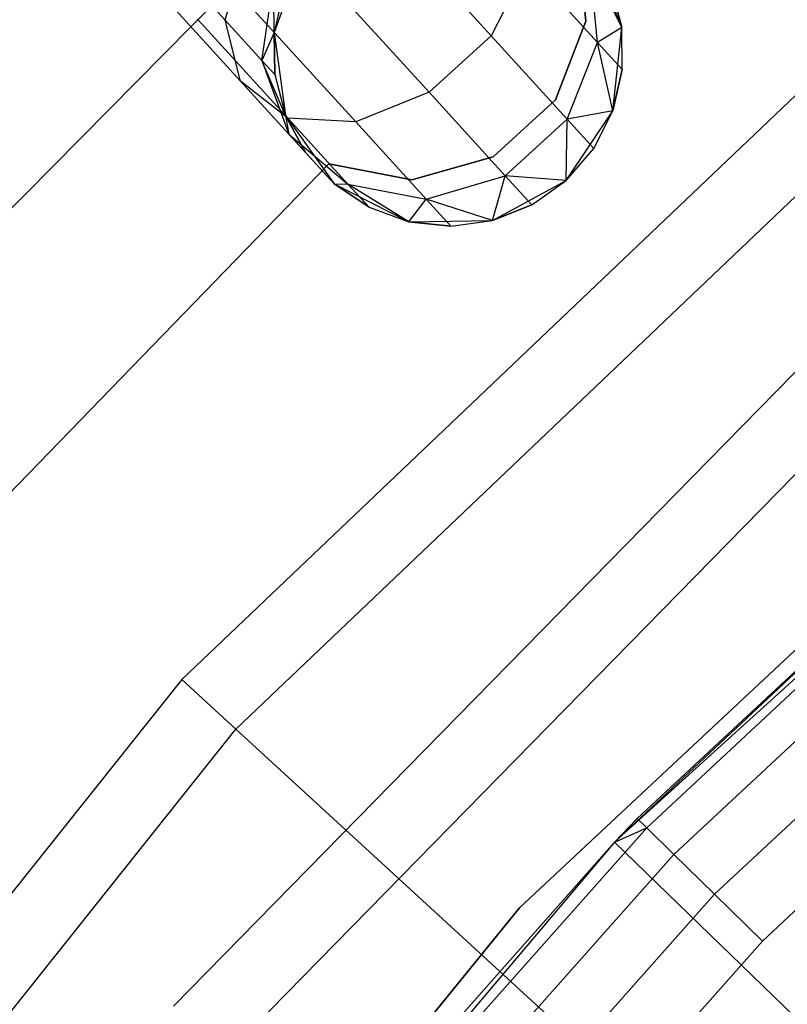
# Model space of a CAD drawing. Extents: x -102 to 101, y -101 to 102.
# Tile 83 of 256: x -30.98 to -26.6, y 24.96 to 30.58. Entities that reach past the tile are written whole.
import ezdxf

# ---------------------------------------------------------------- set-up
doc = ezdxf.new("R2010")
doc.units = 0
doc.header["$LTSCALE"] = 25.4
doc.layers.get('0').update_dxf_attribs({"linetype": 'CONTINUOUS'})

# ---------------------------------------------------------------- blocks, each defined once
blk = doc.blocks.new('NL2500012268_STL')
at = {"color": 0}
for p, q in [((70.5379, 27.762, 336), (74.5256, 31.7938, 336)), ((74.5256, 31.7938, 328.5), (70.5379, 27.762, 328.5)), ((74.5256, 31.7938, 328.5), (70.5379, 27.762, 328.5)), ((70.5379, 27.762, 336), (74.5256, 31.7938, 336)), ((75.0781, 30.5669, 327.3992), (74.4288, 31.2792, 326.7552)), ((75.0781, 30.5669, 327.3992), (74.4288, 31.2792, 326.7552)), ((75.6195, 30.6513, 335), (75.5734, 31.1316, 335)), ((75.5734, 31.1316, 333), (75.6195, 30.6513, 333)), ((75.5734, 31.1316, 333), (75.6195, 30.6513, 333)), ((75.6195, 30.6513, 335), (75.5734, 31.1316, 335)), ((73.5599, 30.6554, 328.4875), (73.6735, 31.0626, 328.7119)), ((73.5599, 30.6554, 328.4875), (73.6735, 31.0626, 328.7119)), ((74.0024, 31.0364, 335), (73.8391, 30.5865, 335)), ((74.0024, 31.0364, 335), (73.8391, 30.5865, 335)), ((75.8243, 30.6147, 335), (75.6482, 31.0598, 335)), ((75.8243, 30.6147, 335), (75.6482, 31.0598, 335)), ((73.5599, 30.6554, 328.4875), (73.247, 30.9987, 328.1771)), ((73.5599, 30.6554, 328.4875), (73.247, 30.9987, 328.1771)), ((75.2854, 30.9686, 327.5565), (75.0781, 30.5669, 327.3992)), ((75.2854, 30.9686, 327.5565), (75.0781, 30.5669, 327.3992)), ((75.6868, 30.5283, 328.4482), (75.2854, 30.9686, 327.5565)), ((75.6868, 30.5283, 328.4482), (75.2854, 30.9686, 327.5565)), ((75.8243, 30.6147, 329.5), (75.6425, 30.9804, 328.5989)), ((75.8243, 30.6147, 329.5), (75.6425, 30.9804, 328.5989)), ((75.6868, 30.5283, 328.4482), (75.6425, 30.9804, 328.5989)), ((75.6868, 30.5283, 328.4482), (75.6425, 30.9804, 328.5989)), ((74.7244, 30.2444, 327.3992), (74.0751, 30.9567, 326.7552)), ((74.7244, 30.2444, 327.3992), (74.0751, 30.9567, 326.7552)), ((73.7691, 30.426, 328.952), (73.8363, 30.8841, 329.0735)), ((73.7691, 30.426, 328.952), (73.8363, 30.8841, 329.0735)), ((73.8391, 30.5865, 329.5), (73.8363, 30.8841, 329.0735)), ((73.8391, 30.5865, 329.5), (73.8363, 30.8841, 329.0735)), ((73.8934, 30.8214, 329.5), (73.8391, 30.5865, 335)), ((73.8934, 30.8214, 329.5), (73.8391, 30.5865, 329.5)), ((73.8934, 30.8214, 329.5), (73.8391, 30.5865, 335)), ((73.8934, 30.8214, 329.5), (73.8391, 30.5865, 329.5)), ((75.8243, 30.6147, 329.5), (75.7633, 30.848, 329.5)), ((75.7633, 30.848, 329.5), (75.8243, 30.6147, 335)), ((75.7633, 30.848, 329.5), (75.8243, 30.6147, 335)), ((75.8243, 30.6147, 329.5), (75.7633, 30.848, 329.5)), ((73.6477, 30.3072, 328.171), (73.2369, 30.7578, 327.7636)), ((73.6477, 30.3072, 328.171), (73.2369, 30.7578, 327.7636)), ((74.3053, 30.0751, 327.5565), (73.7045, 30.7341, 326.9607)), ((74.3053, 30.0751, 327.5565), (73.7045, 30.7341, 326.9607)), ((77.2476, 30.6367, 299), (73.3117, 26.8929, 299)), ((77.2476, 30.6367, 299), (73.3117, 26.8929, 299)), ((73.9167, 30.0978, 327.8351), (73.4021, 30.6623, 327.3246)), ((73.9167, 30.0978, 327.8351), (73.4021, 30.6623, 327.3246)), ((73.6477, 30.3072, 328.171), (73.5599, 30.6554, 328.4875)), ((73.7691, 30.426, 328.952), (73.5599, 30.6554, 328.4875)), ((73.6477, 30.3072, 328.171), (73.5599, 30.6554, 328.4875)), ((73.7691, 30.426, 328.952), (73.5599, 30.6554, 328.4875)), ((75.4459, 30.2011, 335), (75.6195, 30.6513, 335)), ((75.6195, 30.6513, 333), (75.4459, 30.2011, 333)), ((75.6195, 30.6513, 333), (75.4459, 30.2011, 333)), ((75.4459, 30.2011, 335), (75.6195, 30.6513, 335)), ((75.6195, 30.6513, 335), (75.6195, 30.6513, 333)), ((75.6195, 30.6513, 335), (75.6195, 30.6513, 333)), ((73.8391, 30.5865, 329.5), (73.7691, 30.426, 328.952)), ((73.8391, 30.5865, 329.5), (73.7691, 30.426, 328.952)), ((73.8391, 30.5865, 335), (73.9035, 30.1122, 335)), ((73.8391, 30.5865, 329.5), (73.8391, 30.5865, 335)), ((73.8391, 30.5865, 329.5), (73.8391, 30.5865, 335)), ((73.8391, 30.5865, 329.5), (73.8425, 30.3455, 329.5)), ((73.8425, 30.3455, 329.5), (73.8391, 30.5865, 335)), ((73.8425, 30.3455, 329.5), (73.8391, 30.5865, 335)), ((73.8391, 30.5865, 335), (73.9035, 30.1122, 335)), ((73.8391, 30.5865, 329.5), (73.8425, 30.3455, 329.5)), ((75.8243, 30.6147, 329.5), (75.6868, 30.5283, 328.4482)), ((75.8243, 30.6147, 329.5), (75.6868, 30.5283, 328.4482)), ((75.7734, 30.1388, 335), (75.8243, 30.6147, 335)), ((75.7734, 30.1388, 335), (75.8243, 30.6147, 335)), ((75.8277, 30.3737, 329.5), (75.8243, 30.6147, 335)), ((75.8277, 30.3737, 329.5), (75.8243, 30.6147, 329.5)), ((75.8243, 30.6147, 329.5), (75.8243, 30.6147, 335)), ((75.8277, 30.3737, 329.5), (75.8243, 30.6147, 335)), ((75.8243, 30.6147, 329.5), (75.8243, 30.6147, 335)), ((75.8277, 30.3737, 329.5), (75.8243, 30.6147, 329.5)), ((75.0781, 30.5669, 327.3992), (74.7244, 30.2444, 327.3992)), ((75.0781, 30.5669, 327.3992), (74.7244, 30.2444, 327.3992)), ((75.512, 30.0909, 328.3631), (75.0781, 30.5669, 327.3992)), ((75.512, 30.0909, 328.3631), (75.0781, 30.5669, 327.3992)), ((75.512, 30.0909, 328.3631), (75.6868, 30.5283, 328.4482)), ((75.512, 30.0909, 328.3631), (75.6868, 30.5283, 328.4482)), ((75.8277, 30.3737, 329.5), (75.6868, 30.5283, 328.4482)), ((75.8277, 30.3737, 329.5), (75.6868, 30.5283, 328.4482)), ((75.7734, 30.1388, 329.5), (75.6868, 30.5283, 328.4482)), ((75.7734, 30.1388, 329.5), (75.6868, 30.5283, 328.4482)), ((73.9035, 30.1122, 329.5), (73.7691, 30.426, 328.952)), ((73.7691, 30.426, 328.952), (73.9222, 30.0061, 328.7808)), ((73.7691, 30.426, 328.952), (73.9222, 30.0061, 328.7808)), ((73.8425, 30.3455, 329.5), (73.7691, 30.426, 328.952)), ((73.9035, 30.1122, 329.5), (73.7691, 30.426, 328.952)), ((73.8425, 30.3455, 329.5), (73.7691, 30.426, 328.952)), ((75.7734, 30.1388, 329.5), (75.8277, 30.3737, 329.5)), ((75.8277, 30.3737, 329.5), (75.7734, 30.1388, 335)), ((75.8277, 30.3737, 329.5), (75.7734, 30.1388, 335)), ((75.7734, 30.1388, 329.5), (75.8277, 30.3737, 329.5)), ((73.6205, 26.6097, 323.0052), (77.515, 30.3141, 323.0052)), ((73.6205, 26.6097, 323.0052), (77.515, 30.3141, 323.0052)), ((73.9167, 30.0978, 327.8351), (73.6477, 30.3072, 328.171)), ((73.9222, 30.0061, 328.7808), (73.6477, 30.3072, 328.171)), ((73.9167, 30.0978, 327.8351), (73.6477, 30.3072, 328.171)), ((73.9222, 30.0061, 328.7808), (73.6477, 30.3072, 328.171)), ((73.8425, 30.3455, 329.5), (73.9035, 30.1122, 335)), ((73.8425, 30.3455, 329.5), (73.9035, 30.1122, 329.5)), ((73.8425, 30.3455, 329.5), (73.9035, 30.1122, 335)), ((73.8425, 30.3455, 329.5), (73.9035, 30.1122, 329.5)), ((74.7244, 30.2444, 327.3992), (74.3053, 30.0751, 327.5565)), ((74.7244, 30.2444, 327.3992), (74.3053, 30.0751, 327.5565)), ((75.1583, 29.7685, 328.3631), (74.7244, 30.2444, 327.3992)), ((75.1583, 29.7685, 328.3631), (74.7244, 30.2444, 327.3992)), ((75.0892, 29.8761, 335), (75.4459, 30.2011, 335)), ((75.4459, 30.2011, 333), (75.0892, 29.8761, 333)), ((75.4459, 30.2011, 333), (75.0892, 29.8761, 333)), ((75.0892, 29.8761, 335), (75.4459, 30.2011, 335)), ((75.4459, 30.2011, 335), (75.4459, 30.2011, 333)), ((75.4459, 30.2011, 335), (75.4459, 30.2011, 333)), ((75.5071, 29.7411, 335), (75.7734, 30.1388, 335)), ((75.5071, 29.7411, 335), (75.7734, 30.1388, 335)), ((75.7734, 30.1388, 329.5), (75.512, 30.0909, 328.3631)), ((75.7734, 30.1388, 329.5), (75.512, 30.0909, 328.3631)), ((75.6644, 29.9238, 329.5), (75.7734, 30.1388, 335)), ((75.6644, 29.9238, 329.5), (75.7734, 30.1388, 329.5)), ((75.6644, 29.9238, 329.5), (75.7734, 30.1388, 335)), ((75.6644, 29.9238, 329.5), (75.7734, 30.1388, 329.5)), ((75.7734, 30.1388, 329.5), (75.7734, 30.1388, 335)), ((75.7734, 30.1388, 329.5), (75.7734, 30.1388, 335)), ((73.9035, 30.1122, 335), (74.181, 29.7222, 335)), ((73.9035, 30.1122, 329.5), (73.9035, 30.1122, 335)), ((73.9035, 30.1122, 329.5), (73.9035, 30.1122, 335)), ((73.9035, 30.1122, 329.5), (74.0186, 29.9004, 329.5)), ((74.0186, 29.9004, 329.5), (73.9035, 30.1122, 335)), ((74.0186, 29.9004, 329.5), (73.9035, 30.1122, 335)), ((73.9035, 30.1122, 335), (74.181, 29.7222, 335)), ((73.9035, 30.1122, 329.5), (74.0186, 29.9004, 329.5)), ((73.9035, 30.1122, 329.5), (73.9222, 30.0061, 328.7808)), ((73.9035, 30.1122, 329.5), (73.9222, 30.0061, 328.7808)), ((74.3053, 30.0751, 327.5565), (73.9167, 30.0978, 327.8351)), ((74.2606, 29.7206, 328.5989), (73.9167, 30.0978, 327.8351)), ((74.3053, 30.0751, 327.5565), (73.9167, 30.0978, 327.8351)), ((74.2606, 29.7206, 328.5989), (73.9167, 30.0978, 327.8351)), ((74.7067, 29.6348, 328.4482), (74.3053, 30.0751, 327.5565)), ((74.7067, 29.6348, 328.4482), (74.3053, 30.0751, 327.5565)), ((75.1583, 29.7685, 328.3631), (75.512, 30.0909, 328.3631)), ((75.1583, 29.7685, 328.3631), (75.512, 30.0909, 328.3631)), ((75.5071, 29.7411, 329.5), (75.512, 30.0909, 328.3631)), ((75.5071, 29.7411, 329.5), (75.512, 30.0909, 328.3631)), ((75.6644, 29.9238, 329.5), (75.512, 30.0909, 328.3631)), ((75.6644, 29.9238, 329.5), (75.512, 30.0909, 328.3631)), ((74.0186, 29.9004, 329.5), (73.9222, 30.0061, 328.7808)), ((74.181, 29.7222, 329.5), (73.9222, 30.0061, 328.7808)), ((74.181, 29.7222, 329.5), (73.9222, 30.0061, 328.7808)), ((73.9222, 30.0061, 328.7808), (74.2606, 29.7206, 328.5989)), ((74.0186, 29.9004, 329.5), (73.9222, 30.0061, 328.7808)), ((73.9222, 30.0061, 328.7808), (74.2606, 29.7206, 328.5989)), ((74.0186, 29.9004, 329.5), (74.181, 29.7222, 335)), ((74.0186, 29.9004, 329.5), (74.181, 29.7222, 335)), ((75.5071, 29.7411, 335), (75.6644, 29.9238, 329.5)), ((75.5071, 29.7411, 329.5), (75.6644, 29.9238, 329.5)), ((75.5071, 29.7411, 335), (75.6644, 29.9238, 329.5)), ((75.5071, 29.7411, 329.5), (75.6644, 29.9238, 329.5)), ((74.6248, 29.7449, 335), (75.0892, 29.8761, 335)), ((75.0892, 29.8761, 333), (74.6248, 29.7449, 333)), ((75.0892, 29.8761, 333), (74.6248, 29.7449, 333)), ((74.6248, 29.7449, 335), (75.0892, 29.8761, 335)), ((75.0892, 29.8761, 335), (75.0892, 29.8761, 333)), ((75.0892, 29.8761, 335), (75.0892, 29.8761, 333)), ((71.9532, 27.5699, 335), (74.1508, 29.8353, 335)), ((74.1508, 29.8353, 333), (71.9532, 27.5699, 333)), ((74.1508, 29.8353, 333), (71.9532, 27.5699, 333)), ((71.9532, 27.5699, 335), (74.1508, 29.8353, 335)), ((74.1508, 29.8353, 335), (74.1508, 29.8353, 333)), ((74.1508, 29.8353, 335), (74.1508, 29.8353, 333)), ((74.1508, 29.8353, 335), (74.6248, 29.7449, 335)), ((74.6248, 29.7449, 333), (74.1508, 29.8353, 333)), ((74.6248, 29.7449, 333), (74.1508, 29.8353, 333)), ((74.1508, 29.8353, 335), (74.6248, 29.7449, 335)), ((74.6248, 29.7449, 335), (74.6248, 29.7449, 333)), ((74.6248, 29.7449, 335), (74.6248, 29.7449, 333)), ((74.7067, 29.6348, 328.4482), (75.1583, 29.7685, 328.3631)), ((74.7067, 29.6348, 328.4482), (75.1583, 29.7685, 328.3631)), ((75.0865, 29.5127, 329.5), (75.1583, 29.7685, 328.3631)), ((75.0865, 29.5127, 329.5), (75.1583, 29.7685, 328.3631)), ((75.0865, 29.5127, 335), (75.5071, 29.7411, 335)), ((75.0865, 29.5127, 335), (75.5071, 29.7411, 335)), ((75.5071, 29.7411, 329.5), (75.1583, 29.7685, 328.3631)), ((75.3107, 29.6013, 329.5), (75.1583, 29.7685, 328.3631)), ((75.5071, 29.7411, 329.5), (75.1583, 29.7685, 328.3631)), ((75.3107, 29.6013, 329.5), (75.1583, 29.7685, 328.3631)), ((75.3107, 29.6013, 329.5), (75.5071, 29.7411, 335)), ((75.3107, 29.6013, 329.5), (75.5071, 29.7411, 335)), ((75.3107, 29.6013, 329.5), (75.5071, 29.7411, 329.5)), ((75.3107, 29.6013, 329.5), (75.5071, 29.7411, 329.5)), ((75.5071, 29.7411, 329.5), (75.5071, 29.7411, 335)), ((75.5071, 29.7411, 329.5), (75.5071, 29.7411, 335)), ((74.181, 29.7222, 335), (74.6079, 29.5059, 335)), ((74.181, 29.7222, 329.5), (74.181, 29.7222, 335)), ((74.181, 29.7222, 329.5), (74.181, 29.7222, 335)), ((74.181, 29.7222, 329.5), (74.3813, 29.5881, 329.5)), ((74.3813, 29.5881, 329.5), (74.181, 29.7222, 335)), ((74.3813, 29.5881, 329.5), (74.181, 29.7222, 335)), ((74.181, 29.7222, 335), (74.6079, 29.5059, 335)), ((74.181, 29.7222, 329.5), (74.3813, 29.5881, 329.5)), ((74.181, 29.7222, 329.5), (74.2606, 29.7206, 328.5989)), ((74.181, 29.7222, 329.5), (74.2606, 29.7206, 328.5989)), ((74.6079, 29.5059, 329.5), (74.2606, 29.7206, 328.5989)), ((74.2606, 29.7206, 328.5989), (74.7067, 29.6348, 328.4482)), ((74.3813, 29.5881, 329.5), (74.2606, 29.7206, 328.5989)), ((74.6079, 29.5059, 329.5), (74.2606, 29.7206, 328.5989)), ((74.3813, 29.5881, 329.5), (74.2606, 29.7206, 328.5989)), ((74.2606, 29.7206, 328.5989), (74.7067, 29.6348, 328.4482)), ((74.6079, 29.5059, 329.5), (74.7067, 29.6348, 328.4482)), ((74.6079, 29.5059, 329.5), (74.7067, 29.6348, 328.4482)), ((75.0865, 29.5127, 329.5), (74.7067, 29.6348, 328.4482)), ((74.8476, 29.4802, 329.5), (74.7067, 29.6348, 328.4482)), ((75.0865, 29.5127, 329.5), (74.7067, 29.6348, 328.4482)), ((74.8476, 29.4802, 329.5), (74.7067, 29.6348, 328.4482)), ((74.3813, 29.5881, 329.5), (74.6079, 29.5059, 335)), ((74.3813, 29.5881, 329.5), (74.6079, 29.5059, 329.5)), ((74.3813, 29.5881, 329.5), (74.6079, 29.5059, 335)), ((74.3813, 29.5881, 329.5), (74.6079, 29.5059, 329.5)), ((75.0865, 29.5127, 329.5), (75.3107, 29.6013, 329.5)), ((75.3107, 29.6013, 329.5), (75.0865, 29.5127, 335)), ((75.3107, 29.6013, 329.5), (75.0865, 29.5127, 335)), ((75.0865, 29.5127, 329.5), (75.3107, 29.6013, 329.5)), ((74.6079, 29.5059, 335), (75.0865, 29.5127, 335)), ((74.6079, 29.5059, 335), (75.0865, 29.5127, 335)), ((74.6079, 29.5059, 329.5), (74.6079, 29.5059, 335)), ((74.6079, 29.5059, 329.5), (74.6079, 29.5059, 335)), ((74.6079, 29.5059, 329.5), (74.8476, 29.4802, 329.5)), ((74.8476, 29.4802, 329.5), (74.6079, 29.5059, 335)), ((74.8476, 29.4802, 329.5), (74.6079, 29.5059, 335)), ((74.6079, 29.5059, 329.5), (74.8476, 29.4802, 329.5)), ((74.8476, 29.4802, 329.5), (75.0865, 29.5127, 335)), ((74.8476, 29.4802, 329.5), (75.0865, 29.5127, 329.5)), ((74.8476, 29.4802, 329.5), (75.0865, 29.5127, 335)), ((74.8476, 29.4802, 329.5), (75.0865, 29.5127, 329.5)), ((75.0865, 29.5127, 329.5), (75.0865, 29.5127, 335)), ((75.0865, 29.5127, 329.5), (75.0865, 29.5127, 335)), ((79.483, 29.3123, 299.1671), (75.7826, 25.9654, 299.1671)), ((79.483, 29.3123, 299.1671), (75.7826, 25.9654, 299.1671)), ((78.9803, 29.0831, 333), (75.2398, 25.5896, 333)), ((75.2398, 25.5896, 335), (78.9803, 29.0831, 335)), ((75.2398, 25.5896, 335), (78.9803, 29.0831, 335)), ((78.9803, 29.0831, 333), (75.2398, 25.5896, 333)), ((73.2651, 25.0284, 299), (77.0351, 28.8738, 299)), ((73.2651, 25.0284, 299), (77.0351, 28.8738, 299)), ((73.5773, 24.7624, 322.4995), (77.3073, 28.5669, 322.4995)), ((73.5773, 24.7624, 322.4995), (77.3073, 28.5669, 322.4995)), ((78.4738, 28.4863, 313.1671), (75.7826, 25.9654, 299.1671)), ((78.4738, 28.4863, 313.1671), (75.7826, 25.9654, 299.1671)), ((75.9125, 26.099, 313.1671), (78.4738, 28.4863, 313.1671)), ((75.9125, 26.099, 313.1671), (78.4738, 28.4863, 313.1671)), ((75.9669, 26.0458, 313.5498), (78.5231, 28.4282, 313.5498)), ((75.9669, 26.0458, 313.5498), (78.5231, 28.4282, 313.5498)), ((76.122, 25.8944, 313.8742), (78.6633, 28.2629, 313.8742)), ((76.122, 25.8944, 313.8742), (78.6633, 28.2629, 313.8742)), ((76.3541, 25.6677, 314.0909), (78.8731, 28.0155, 314.0909)), ((76.3541, 25.6677, 314.0909), (78.8731, 28.0155, 314.0909)), ((79.1206, 27.7236, 314.1671), (76.6278, 25.4003, 314.1671)), ((79.1206, 27.7236, 314.1671), (76.6278, 25.4003, 314.1671)), ((73.3117, 26.8929, 299), (69.9221, 22.648, 299)), ((73.3117, 26.8929, 299), (69.9221, 22.648, 299)), ((73.6205, 26.6097, 323.0052), (73.3117, 26.8929, 299)), ((73.6205, 26.6097, 323.0052), (73.3117, 26.8929, 299)), ((70.2666, 22.4095, 323.0052), (73.6205, 26.6097, 323.0052)), ((70.2666, 22.4095, 323.0052), (73.6205, 26.6097, 323.0052)), ((78.0389, 22.5581, 329), (73.6205, 26.6097, 323.0052)), ((78.0389, 22.5581, 329), (73.6205, 26.6097, 323.0052)), ((75.7826, 25.9654, 313.1671), (75.9125, 26.099, 313.1671)), ((75.9125, 26.099, 313.1671), (75.7826, 25.9654, 299.1671)), ((75.9125, 26.099, 313.1671), (75.7826, 25.9654, 299.1671)), ((75.7826, 25.9654, 313.1671), (75.9125, 26.099, 313.1671)), ((75.9125, 26.099, 313.1671), (75.9669, 26.0458, 313.5498)), ((75.9125, 26.099, 313.1671), (75.9669, 26.0458, 313.5498)), ((73.6451, 23.4346, 313.5498), (75.9669, 26.0458, 313.5498)), ((73.6451, 23.4346, 313.5498), (75.9669, 26.0458, 313.5498)), ((75.7826, 25.9654, 313.1671), (75.9669, 26.0458, 313.5498)), ((75.7826, 25.9654, 313.1671), (75.9669, 26.0458, 313.5498)), ((76.122, 25.8944, 313.8742), (75.9669, 26.0458, 313.5498)), ((76.122, 25.8944, 313.8742), (75.9669, 26.0458, 313.5498)), ((75.7826, 25.9654, 299.1671), (72.5613, 22.1553, 299.1671)), ((75.7826, 25.9654, 299.1671), (72.5613, 22.1553, 299.1671)), ((75.7826, 25.9654, 299.1671), (73.5859, 23.4824, 313.1671)), ((73.5859, 23.4824, 313.1671), (75.7826, 25.9654, 313.1671)), ((75.7826, 25.9654, 299.1671), (73.5859, 23.4824, 313.1671)), ((73.5859, 23.4824, 313.1671), (75.7826, 25.9654, 313.1671)), ((75.7826, 25.9654, 313.1671), (73.6451, 23.4346, 313.5498)), ((75.7826, 25.9654, 313.1671), (73.6451, 23.4346, 313.5498)), ((75.7826, 25.9654, 313.1671), (75.7826, 25.9654, 299.1671)), ((75.7826, 25.9654, 313.1671), (75.7826, 25.9654, 299.1671)), ((77.2203, 24.5751, 297.1671), (75.7826, 25.9654, 299.1671)), ((77.2203, 24.5751, 297.1671), (75.7826, 25.9654, 299.1671)), ((73.8137, 23.2983, 313.8742), (76.122, 25.8944, 313.8742)), ((73.8137, 23.2983, 313.8742), (76.122, 25.8944, 313.8742)), ((76.3541, 25.6677, 314.0909), (76.122, 25.8944, 313.8742)), ((76.3541, 25.6677, 314.0909), (76.122, 25.8944, 313.8742)), ((74.066, 23.0943, 314.0909), (76.3541, 25.6677, 314.0909)), ((74.066, 23.0943, 314.0909), (76.3541, 25.6677, 314.0909)), ((76.6278, 25.4003, 314.1671), (76.3541, 25.6677, 314.0909)), ((76.6278, 25.4003, 314.1671), (76.3541, 25.6677, 314.0909)), ((75.2398, 25.5896, 333), (72.0098, 21.6194, 333)), ((72.0098, 21.6194, 335), (75.2398, 25.5896, 335)), ((72.0098, 21.6194, 335), (75.2398, 25.5896, 335)), ((75.2398, 25.5896, 333), (72.0098, 21.6194, 333)), ((75.2398, 25.5896, 335), (75.2398, 25.5896, 333)), ((75.2398, 25.5896, 335), (75.2398, 25.5896, 333)), ((76.6278, 25.4003, 314.1671), (74.3636, 22.8537, 314.1671)), ((76.6278, 25.4003, 314.1671), (74.3636, 22.8537, 314.1671))]:
    blk.add_line(p, q, dxfattribs=at)

msp = doc.modelspace()

# ---------------------------------------------------------------- block references
at = {"color": 0}
msp.add_blockref('NL2500012268_STL', (-103.3687, -0.0813, -1716.9276), dxfattribs=at)

doc.saveas('drawing.dxf')
